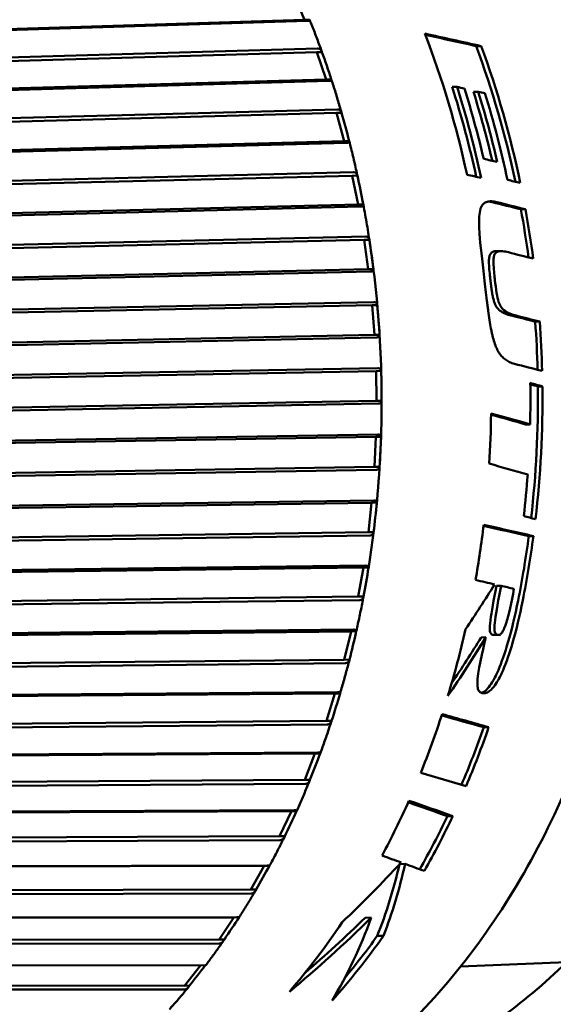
# Model space of a CAD drawing. Header units: millimetres. Extents: x 0 to 4686, y -120 to 1682.
# Tile 92 of 256: x 624 to 633, y 1085 to 1102. Entities that reach past the tile are written whole.
import ezdxf

# ---------------------------------------------------------------- set-up
doc = ezdxf.new("R2010")
doc.units = ezdxf.units.MM
doc.header["$LTSCALE"] = 2
doc.layers.add('Sichtbar (ISO)', color=7, linetype='Continuous', lineweight=50)

msp = doc.modelspace()

# ---------------------------------------------------------------- linework, layer by layer
at = {"layer": 'Sichtbar (ISO)'}
for p, q in [((628.6137, 1101.8895), (628.4298, 1102.3273)), ((617.2365, 1101.5376), (628.6137, 1101.8895)), ((628.6599, 1101.8711), (617.3442, 1101.5212)), ((628.6137, 1101.8895), (628.7008, 1101.8911)), ((617.4345, 1101.0179), (628.8199, 1101.3481)), ((617.5117, 1101.0813), (628.8356, 1101.4098)), ((628.8199, 1101.3481), (628.9071, 1101.3497)), ((628.9765, 1100.8919), (628.8199, 1101.3481)), ((631.49, 1101.4496), (631.5726, 1101.4505)), ((617.591, 1100.5617), (628.9765, 1100.8919)), ((629.0213, 1100.8683), (617.6974, 1100.54)), ((628.9765, 1100.8919), (629.0636, 1100.8935)), ((631.0882, 1100.7649), (631.1687, 1100.7658)), ((631.4428, 1100.6853), (631.5232, 1100.6862)), ((617.7564, 1100.0223), (629.1488, 1100.33)), ((617.8374, 1100.0835), (629.1682, 1100.3896)), ((629.1488, 1100.33), (629.2359, 1100.3316)), ((629.2768, 1099.8585), (629.1488, 1100.33)), ((617.8844, 1099.5508), (629.2768, 1099.8585)), ((629.3201, 1099.8299), (617.9893, 1099.5239)), ((629.2768, 1099.8585), (629.3639, 1099.8601)), ((618.1008, 1099.0539), (629.437, 1099.337)), ((618.0162, 1098.9955), (629.414, 1099.2799)), ((629.414, 1099.2799), (629.5012, 1099.2816)), ((629.5126, 1098.7963), (629.414, 1099.2799)), ((618.1148, 1098.5118), (629.5126, 1098.7963)), ((629.5541, 1098.7629), (618.2179, 1098.48)), ((629.5126, 1098.7963), (629.5998, 1098.7979)), ((632.2379, 1098.7177), (632.3145, 1098.7185)), ((618.212, 1097.9443), (629.6139, 1098.2051)), ((618.3001, 1097.9997), (629.6403, 1098.2592)), ((629.6139, 1098.2051), (629.701, 1098.2067)), ((629.6824, 1097.7126), (629.6139, 1098.2051)), ((631.8233, 1098.017), (631.899, 1098.0179)), ((618.2805, 1097.4519), (629.6824, 1097.7126)), ((629.6824, 1097.7126), (629.7695, 1097.7143)), ((629.7217, 1097.6746), (618.3814, 1097.4153)), ((618.3425, 1096.8761), (629.747, 1097.1128)), ((618.4339, 1096.928), (629.7767, 1097.1636)), ((629.747, 1097.1128), (629.8341, 1097.1144)), ((629.785, 1096.6149), (629.747, 1097.1128)), ((632.4783, 1096.8362), (632.5532, 1096.837)), ((618.3805, 1096.3782), (629.785, 1096.6149)), ((629.8218, 1096.5726), (618.479, 1096.3372)), ((629.785, 1096.6149), (629.8721, 1096.6165)), ((618.5012, 1095.8462), (629.8451, 1096.0576)), ((618.4068, 1095.798), (629.8124, 1096.0105)), ((629.8124, 1096.0105), (629.8995, 1096.0122)), ((629.8196, 1095.5106), (629.8124, 1096.0105)), ((632.5237, 1095.7527), (632.5983, 1095.7535)), ((618.414, 1095.2981), (629.8196, 1095.5106)), ((629.8537, 1095.4642), (618.5098, 1095.2529)), ((629.8196, 1095.5106), (629.9067, 1095.5122)), ((632.3177, 1095.1168), (632.3924, 1095.1176)), ((618.4044, 1094.7175), (629.8096, 1094.9058)), ((618.5017, 1094.7616), (629.8452, 1094.9489)), ((629.786, 1094.4072), (629.8096, 1094.9058)), ((629.8096, 1094.9058), (629.8967, 1094.9074)), ((618.3808, 1094.219), (629.786, 1094.4072)), ((629.786, 1094.4072), (629.8731, 1094.4089)), ((629.8172, 1094.3571), (618.4737, 1094.1699)), ((618.3355, 1093.642), (629.7388, 1093.8062)), ((618.4353, 1093.6816), (629.777, 1093.845)), ((629.6845, 1093.3124), (629.7388, 1093.8062)), ((629.7388, 1093.8062), (629.8259, 1093.8078)), ((618.2812, 1093.1482), (629.6845, 1093.3124)), ((629.7125, 1093.2589), (618.3709, 1093.0956)), ((629.6845, 1093.3124), (629.7716, 1093.314)), ((632.3715, 1093.2469), (632.4476, 1093.2477)), ((618.3025, 1092.6137), (629.6408, 1092.7534)), ((618.2004, 1092.5787), (629.6003, 1092.7191)), ((629.5157, 1092.2335), (629.6003, 1092.7191)), ((629.6003, 1092.7191), (629.6875, 1092.7208)), ((631.8281, 1092.4137), (631.9053, 1092.4145)), ((618.1158, 1092.0931), (629.5157, 1092.2335)), ((629.5404, 1092.1769), (618.2021, 1092.0374)), ((629.5157, 1092.2335), (629.6028, 1092.2351)), ((618.0001, 1091.535), (629.3952, 1091.6521)), ((618.1042, 1091.5651), (629.4377, 1091.6816)), ((629.2809, 1091.1779), (629.3952, 1091.6521)), ((629.3952, 1091.6521), (629.4823, 1091.6538)), ((631.7852, 1091.5917), (631.864, 1091.5926)), ((631.6522, 1091.5531), (631.5734, 1091.5523)), ((617.8857, 1091.0608), (629.2809, 1091.1779)), ((629.3019, 1091.1188), (617.9685, 1091.0024)), ((629.2809, 1091.1779), (629.368, 1091.1796)), ((617.7359, 1090.518), (629.1248, 1090.6124)), ((617.8417, 1090.543), (629.169, 1090.637)), ((628.9815, 1090.153), (629.1248, 1090.6124)), ((629.1248, 1090.6124), (629.2119, 1090.6141)), ((617.5926, 1090.0585), (628.9815, 1090.153)), ((628.9815, 1090.153), (629.0686, 1090.1546)), ((628.9989, 1090.0916), (617.6716, 1089.9977)), ((631.6157, 1090.0464), (631.6987, 1090.0474)), ((617.4097, 1089.5346), (628.791, 1089.6072)), ((617.5169, 1089.5543), (628.8365, 1089.6265)), ((628.6197, 1089.1655), (628.791, 1089.6072)), ((628.791, 1089.6072), (628.8781, 1089.6088)), ((617.2385, 1089.093), (628.6197, 1089.1655)), ((628.6197, 1089.1655), (628.7068, 1089.1672)), ((628.6332, 1089.1023), (617.3136, 1089.0302)), ((617.0237, 1088.5916), (628.396, 1088.6432)), ((617.1319, 1088.6059), (628.4426, 1088.6573)), ((628.1979, 1088.2224), (628.396, 1088.6432)), ((628.396, 1088.6432), (628.4831, 1088.6448)), ((631.0077, 1088.5597), (631.097, 1088.5607)), ((616.8256, 1088.1708), (628.1979, 1088.2224)), ((628.2075, 1088.1578), (616.8968, 1088.1066)), ((628.1979, 1088.2224), (628.285, 1088.224)), ((616.5805, 1087.6953), (627.9425, 1087.7271)), ((616.6894, 1087.7042), (627.9899, 1087.7358)), ((627.719, 1087.33), (627.9425, 1087.7271)), ((627.9425, 1087.7271), (628.0296, 1087.7287)), ((630.2097, 1087.7579), (630.3013, 1087.7589)), ((616.357, 1087.2983), (627.719, 1087.33)), ((627.719, 1087.33), (627.8061, 1087.3317)), ((627.7246, 1087.2645), (616.4241, 1087.233)), ((616.0831, 1086.852), (627.4337, 1086.8651)), ((616.1923, 1086.8553), (627.4816, 1086.8684)), ((627.1863, 1086.4945), (627.4337, 1086.8651)), ((627.4337, 1086.8651), (627.5208, 1086.8667)), ((629.6304, 1086.8592), (629.7317, 1086.8603)), ((615.8357, 1086.4814), (627.1863, 1086.4945)), ((627.1863, 1086.4945), (627.2734, 1086.4961)), ((629.8335, 1086.5547), (629.9379, 1086.5559)), ((627.1878, 1086.4285), (615.8987, 1086.4155)), ((615.6442, 1086.0651), (626.921, 1086.0609)), ((626.6034, 1085.7215), (626.8713, 1086.0609)), ((633.0025, 1086.1166), (631.2282, 1086.0423)), ((615.2653, 1085.7257), (626.6034, 1085.7215)), ((626.6009, 1085.6554), (615.3242, 1085.6597)), ((626.6034, 1085.7215), (626.6905, 1085.7231))]:
    msp.add_line(p, q, dxfattribs=at)
for centre, major_axis, ratio, start_param, end_param in [((626.2987, 1095.7724), (-0.2404, 12.7977), 0.7464272, 3.8825269, 5.6685169), ((404.1393, 1094.5114), (327.5852, -33.3391), 0.1247711, 0.8161634, 0.8201543), ((621.8495, 1095.6889), (-0.2488, 13.2477), 0.7464272, 4.9741693, 5.1658307), ((407.1087, 1094.5599), (323.4412, -32.9176), 0.1247703, 0.8169147, 0.8205659), ((628.9367, 1101.1207), (-0.2969, 0.8627), 0.0526395, 4.4278485, 4.9629031), ((622.7078, 1095.705), (-0.2469, 13.1477), 0.7464272, 4.9656982, 5.1505051), ((622.7078, 1095.705), (0.2488, -13.2477), 0.7464272, 1.8205714, 2.005326), ((622.0737, 1095.6931), (-0.2469, 13.1477), 0.7464272, 4.973161, 5.0943612), ((622.0737, 1095.6931), (0.2488, -13.2477), 0.7464272, 1.8279678, 1.9496875), ((622.1875, 1095.6952), (-0.2488, 13.2477), 0.7464272, 4.9945084, 5.0888459), ((622.4011, 1095.6992), (-0.2469, 13.1477), 0.7464272, 4.9938769, 5.0872999), ((640.9879, 1096.0483), (51.5433, -12.0781), 0.0453691, 1.763881, 1.7660906), ((622.4011, 1095.6992), (0.2488, -13.2477), 0.7464272, 1.8484971, 1.9426881), ((622.5047, 1095.7012), (-0.2488, 13.2477), 0.7464272, 4.9663332, 5.0820712), ((629.2512, 1100.0949), (-0.2428, 0.8919), 0.0529557, 4.4315331, 4.96654), ((629.5018, 1099.0388), (-0.187, 0.9147), 0.0531539, 4.4350329, 4.9700875), ((370.4666, 1093.163), (362.1626, -39.5189), 0.1327107, 0.7775398, 0.7794624), ((368.1605, 1093.1355), (-365.3443, 39.866), 0.1327108, 3.9188041, 3.92071), ((622.7078, 1095.705), (-0.2469, 13.1477), 0.7464272, 4.8669916, 4.9295437), ((622.7078, 1095.705), (0.2488, -13.2477), 0.7464272, 1.7226002, 1.78624), ((629.6866, 1097.9596), (-0.13, 0.9314), 0.0532781, 4.438447, 4.9735015), ((629.9302, 1095.6694), (50.316, -12.5994), 0.0533762, 1.5341671, 1.542455), ((629.8044, 1096.8646), (-0.072, 0.9417), 0.0533437, 4.4417896, 4.9768441), ((622.7078, 1095.705), (-0.2469, 13.1477), 0.7464272, 4.7231602, 4.7845093), ((622.7078, 1095.705), (0.2488, -13.2477), 0.7464272, 1.579911, 1.6423272), ((337.8669, 1092.5856), (393.4862, -42.9356), 0.1327137, 0.7388225, 0.7405905), ((629.8544, 1095.7613), (0.0136, -0.9456), 0.0533624, 1.3035049, 1.8385595), ((622.5062, 1095.7012), (-0.2488, 13.2477), 0.7464272, 4.6543095, 4.7065597), ((622.7078, 1095.705), (-0.2469, 13.1477), 0.7464272, 4.5336828, 4.701997), ((622.7078, 1095.705), (0.2488, -13.2477), 0.7464272, 1.3917244, 1.5604387), ((621.8495, 1095.6889), (-0.2488, 13.2477), 0.7464272, 4.6055158, 4.6690751), ((370.6463, 1092.9181), (345.1203, -40.3949), 0.1411879, 0.7269259, 0.7294923), ((368.737, 1092.8972), (-347.7603, 40.704), 0.1411879, 3.8685961, 3.8714698), ((629.8363, 1094.6572), (-0.0449, -0.943), 0.0533375, 1.3068156, 1.8418701), ((369.6246, 1092.8694), (342.8901, -40.1332), 0.1411895, 0.7145549, 0.71747), ((622.5062, 1095.7012), (-0.2488, 13.2477), 0.7464272, 4.5379123, 4.5906779), ((629.7501, 1093.56), (-0.1031, -0.934), 0.0532645, 1.310166, 1.8452205), ((621.8495, 1095.6889), (-0.2488, 13.2477), 0.7464272, 4.4562561, 4.527491), ((240.2618, 1091.3389), (509.4719, -46.1652), 0.1127649, 0.7028005, 0.7051287), ((237.1201, 1091.3058), (-513.7565, 46.5535), 0.1127648, 3.8446364, 3.8471693), ((622.7078, 1095.705), (-0.2469, 13.1477), 0.7464272, 4.4262493, 4.5103216), ((622.7078, 1095.705), (0.2488, -13.2477), 0.7464272, 1.2868287, 1.3702291), ((629.5965, 1092.477), (-0.1606, -0.9185), 0.0531306, 1.313593, 1.8486476), ((623.6913, 1095.7235), (-9.1427, -12.3528), 0.556796, 1.6547378, 1.7133191), ((629.3765, 1091.4157), (-0.217, -0.897), 0.0529246, 1.3171862, 1.8521388), ((621.8495, 1095.6889), (-0.2488, 13.2477), 0.7464272, 4.3017854, 4.3914857), ((623.4821, 1095.9587), (-8.44, -12.7231), 0.6063602, 1.5494948, 1.6261775), ((623.4802, 1095.9624), (-8.3778, -12.6329), 0.6065898, 1.5630687, 1.623437), ((629.0916, 1090.3834), (-0.2719, -0.869), 0.0525847, 1.3208179, 1.8558725), ((621.8495, 1095.6889), (-0.2488, 13.2477), 0.7464272, 4.1936473, 4.2768535), ((386.4078, 1091.9782), (304.7151, -32.6143), 0.1305323, 0.64925, 0.6535446), ((389.2153, 1091.9942), (300.945, -32.2105), 0.1305329, 0.6484406, 0.6523716), ((622.7078, 1095.705), (-0.2469, 13.1477), 0.7464272, 4.1706443, 4.2535), ((622.7078, 1095.705), (0.2488, -13.2477), 0.7464272, 1.0314923, 1.1155783), ((628.7438, 1089.3871), (-0.325, -0.8352), 0.0520994, 1.3246802, 1.8597347), ((411.9901, 1091.6346), (268.6918, -28.7555), 0.1305399, 0.6299451, 0.6348242), ((621.8495, 1095.6889), (-0.2488, 13.2477), 0.7464272, 4.0698339, 4.1531572), ((599.8745, 1095.2761), (42.8179, -12.066), 0.0636157, 0.7747914, 0.7968561), ((599.8745, 1095.2761), (43.1435, -12.1577), 0.0636157, 0.7797569, 0.8040718), ((628.3354, 1088.4335), (-0.3758, -0.7956), 0.0514045, 1.3287438, 1.8637984), ((622.7078, 1095.705), (-0.2469, 13.1477), 0.7464272, 4.0409528, 4.1238767), ((622.7078, 1095.705), (0.2488, -13.2477), 0.7464272, 0.9024614, 0.9872496), ((491.4878, 1091.3993), (164.1971, -20.6113), 0.1502158, 0.583374, 0.5869897), ((627.8692, 1087.5293), (-0.4241, -0.7507), 0.0504325, 1.3330248, 1.8680793), ((625.358, 1095.7548), (-8.3229, -12.4153), 0.5883494, 1.209314, 1.3063826), ((619.7039, 1095.6486), (7.6894, -12.1625), 0.6217999, 0.4266323, 0.5476486), ((619.7039, 1095.6486), (7.7478, -12.255), 0.6217999, 0.4340394, 0.5537915), ((495.5988, 1091.2915), (159.3332, -20.0004), 0.1502168, 0.5788025, 0.5825923), ((627.3485, 1086.6805), (-0.4695, -0.7006), 0.0491025, 1.3375252, 1.8725798), ((625.4934, 1095.7573), (-7.8595, -12.4606), 0.6054794, 1.0722605, 1.2054075), ((625.4934, 1095.7573), (-7.8002, -12.3666), 0.6054794, 1.0997605, 1.1984651), ((619.5877, 1095.6464), (7.3803, -12.3136), 0.6343441, 0.3250172, 0.477379), ((621.8495, 1095.6889), (-0.2488, 13.2477), 0.7464272, 3.8350788, 3.9612646), ((622.7078, 1095.705), (0.2488, -13.2477), 0.7464272, 0.6742714, 0.7945246), ((622.7078, 1095.705), (-0.2469, 13.1477), 0.7464272, 3.8511009, 3.9287101), ((626.7767, 1085.893), (-0.5117, -0.6457), 0.0473206, 1.3422278, 1.8738366)]:
    msp.add_ellipse(centre, major_axis=major_axis, ratio=ratio, start_param=start_param, end_param=end_param, dxfattribs=at)
for points, knots in [([(624.618, 1082.4885), (625.6729, 1082.5083), (626.7232, 1082.7537), (628.7114, 1083.6702), (629.6484, 1084.3431), (631.3178, 1086.0509), (632.0484, 1087.0883), (633.2267, 1089.4217), (633.6733, 1090.7183), (634.2366, 1093.4379), (634.3529, 1094.8605), (634.2436, 1097.6879), (634.0179, 1099.0921), (633.2466, 1101.7406), (632.7011, 1102.9844), (631.344, 1105.1848), (630.5328, 1106.1413), (628.727, 1107.6662), (627.7333, 1108.2358), (625.8557, 1108.8647), (624.9867, 1109.0001), (624.1204, 1108.9838)], [1.5766256, 1.5766256, 1.5766256, 1.5766256, 1.8928605, 1.8928605, 2.2107647, 2.2107647, 2.5310824, 2.5310824, 2.8524572, 2.8524572, 3.1740496, 3.1740496, 3.4956553, 3.4956553, 3.8172364, 3.8172364, 4.1385175, 4.1385175, 4.4585104, 4.4585104, 4.7182183, 4.7182183, 4.7182183, 4.7182183]), ([(628.6599, 1101.8711), (628.6606, 1101.8712), (628.6614, 1101.8712), (628.6622, 1101.8712), (628.6769, 1101.8715), (628.6894, 1101.8736), (628.7023, 1101.88), (628.7038, 1101.8856), (628.7008, 1101.8911)], [0.143052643, 0.143052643, 0.143052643, 0.143052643, 0.143393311, 0.143393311, 0.143393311, 0.150034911, 0.150034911, 0.157564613, 0.157564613, 0.157564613, 0.157564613]), ([(628.9057, 1101.3535), (628.8927, 1101.3896), (628.8796, 1101.4257), (628.8531, 1101.4976), (628.8397, 1101.5335), (628.8128, 1101.6051), (628.7992, 1101.6408), (628.7717, 1101.7121), (628.7579, 1101.7477), (628.7299, 1101.8187), (628.7158, 1101.8541), (628.7016, 1101.8894)], [3.573875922, 3.573875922, 3.573875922, 3.573875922, 3.58282532, 3.58282532, 3.591774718, 3.591774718, 3.600724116, 3.600724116, 3.609673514, 3.609673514, 3.618622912, 3.618622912, 3.618622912, 3.618622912]), ([(628.9071, 1101.3497), (628.901, 1101.3676), (628.8908, 1101.3853), (628.8681, 1101.4044), (628.8526, 1101.4101), (628.8379, 1101.4099), (628.8371, 1101.4099), (628.8363, 1101.4098), (628.8356, 1101.4098)], [0.129222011, 0.129222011, 0.129222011, 0.129222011, 0.13675171, 0.13675171, 0.143393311, 0.143393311, 0.143393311, 0.143733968, 0.143733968, 0.143733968, 0.143733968]), ([(629.0213, 1100.8683), (629.0221, 1100.8684), (629.0229, 1100.8684), (629.0236, 1100.8684), (629.0384, 1100.8687), (629.051, 1100.8713), (629.0643, 1100.8793), (629.0662, 1100.8864), (629.0636, 1100.8935)], [0.143052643, 0.143052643, 0.143052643, 0.143052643, 0.143393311, 0.143393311, 0.143393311, 0.150034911, 0.150034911, 0.157564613, 0.157564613, 0.157564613, 0.157564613]), ([(629.2356, 1100.3327), (629.2248, 1100.3704), (629.2138, 1100.4079), (629.1917, 1100.483), (629.1805, 1100.5204), (629.1579, 1100.5952), (629.1464, 1100.6325), (629.1233, 1100.707), (629.1116, 1100.7442), (629.0879, 1100.8185), (629.076, 1100.8555), (629.0639, 1100.8925)], [3.491051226, 3.491051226, 3.491051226, 3.491051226, 3.500064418, 3.500064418, 3.50907761, 3.50907761, 3.518090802, 3.518090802, 3.527103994, 3.527103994, 3.536117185, 3.536117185, 3.536117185, 3.536117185]), ([(629.2359, 1100.3316), (629.231, 1100.3489), (629.2218, 1100.3659), (629.2003, 1100.3844), (629.1852, 1100.3899), (629.1705, 1100.3896), (629.1697, 1100.3896), (629.169, 1100.3896), (629.1682, 1100.3896)], [0.12922201, 0.12922201, 0.12922201, 0.12922201, 0.13675171, 0.13675171, 0.143393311, 0.143393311, 0.143393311, 0.143733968, 0.143733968, 0.143733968, 0.143733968]), ([(629.3201, 1099.8299), (629.3209, 1099.8299), (629.3217, 1099.8299), (629.3224, 1099.8299), (629.3371, 1099.8302), (629.3499, 1099.8333), (629.3638, 1099.843), (629.366, 1099.8515), (629.3639, 1099.8601)], [0.143052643, 0.143052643, 0.143052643, 0.143052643, 0.143393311, 0.143393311, 0.143393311, 0.150034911, 0.150034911, 0.157564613, 0.157564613, 0.157564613, 0.157564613]), ([(629.5116, 1099.2336), (629.5025, 1099.2756), (629.4933, 1099.3176), (629.4745, 1099.4015), (629.465, 1099.4434), (629.4456, 1099.5271), (629.4357, 1099.5689), (629.4157, 1099.6523), (629.4056, 1099.6939), (629.385, 1099.7771), (629.3745, 1099.8186), (629.3639, 1099.86)], [3.404602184, 3.404602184, 3.404602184, 3.404602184, 3.414397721, 3.414397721, 3.424193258, 3.424193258, 3.433988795, 3.433988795, 3.443784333, 3.443784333, 3.45357987, 3.45357987, 3.45357987, 3.45357987]), ([(629.5012, 1099.2816), (629.4973, 1099.2981), (629.4892, 1099.3144), (629.4688, 1099.332), (629.4541, 1099.3373), (629.4393, 1099.337), (629.4386, 1099.337), (629.4378, 1099.337), (629.4371, 1099.3369)], [0.129222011, 0.129222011, 0.129222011, 0.129222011, 0.13675171, 0.13675171, 0.143393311, 0.143393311, 0.143393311, 0.143733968, 0.143733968, 0.143733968, 0.143733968]), ([(629.7264, 1098.0358), (629.7183, 1098.0923), (629.7099, 1098.1486), (629.6927, 1098.2613), (629.6837, 1098.3175), (629.6654, 1098.4298), (629.6559, 1098.4859), (629.6365, 1098.598), (629.6265, 1098.6539), (629.6059, 1098.7656), (629.5954, 1098.8214), (629.5846, 1098.8771)], [3.312658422, 3.312658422, 3.312658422, 3.312658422, 3.325532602, 3.325532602, 3.338406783, 3.338406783, 3.351280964, 3.351280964, 3.364155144, 3.364155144, 3.377029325, 3.377029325, 3.377029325, 3.377029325]), ([(631.8329, 1098.8377), (631.8041, 1098.8448), (631.7748, 1098.8497), (631.7223, 1098.8518), (631.698, 1098.8499), (631.6497, 1098.8365), (631.6262, 1098.8239), (631.5916, 1098.7879), (631.5761, 1098.7649), (631.5508, 1098.6893), (631.5443, 1098.644), (631.5346, 1098.5093), (631.5395, 1098.4015), (631.5595, 1098.1213), (631.5892, 1097.8768), (631.6242, 1097.5738)], [-0.27167906, -0.27167906, -0.27167906, -0.27167906, -0.2411626, -0.2411626, -0.21466936, -0.21466936, -0.18495176, -0.18495176, -0.16232633, -0.16232633, -0.13850856, -0.13850856, -0.09183612, -0.09183612, -0.000001, -0.000001, -0.000001, -0.000001]), ([(629.5541, 1098.7629), (629.5549, 1098.7629), (629.5556, 1098.7629), (629.5564, 1098.7629), (629.5711, 1098.7632), (629.5841, 1098.7668), (629.5985, 1098.778), (629.6013, 1098.7879), (629.5998, 1098.7979)], [0.143052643, 0.143052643, 0.143052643, 0.143052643, 0.143393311, 0.143393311, 0.143393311, 0.150034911, 0.150034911, 0.157564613, 0.157564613, 0.157564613, 0.157564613]), ([(629.701, 1098.2067), (629.6982, 1098.2224), (629.691, 1098.2378), (629.6718, 1098.2545), (629.6574, 1098.2595), (629.6427, 1098.2592), (629.6419, 1098.2592), (629.6411, 1098.2592), (629.6404, 1098.2592)], [0.129222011, 0.129222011, 0.129222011, 0.129222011, 0.13675171, 0.13675171, 0.143393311, 0.143393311, 0.143393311, 0.143733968, 0.143733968, 0.143733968, 0.143733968]), ([(631.8233, 1098.017), (631.8067, 1098.0169), (631.7924, 1098.0148), (631.7657, 1098.0063), (631.7523, 1097.9989), (631.7308, 1097.9772), (631.7228, 1097.9641), (631.7127, 1097.9363), (631.7084, 1097.9196), (631.7022, 1097.8606), (631.7029, 1097.8207), (631.7097, 1097.6895), (631.7217, 1097.584), (631.7278, 1097.5307)], [0.02056256, 0.02056256, 0.02056256, 0.02056256, 0.030170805, 0.030170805, 0.040990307, 0.040990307, 0.050614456, 0.050614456, 0.057738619, 0.057738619, 0.067551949, 0.067551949, 0.088733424, 0.088733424, 0.088733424, 0.088733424]), ([(632.0283, 1097.997), (631.9945, 1098.0055), (631.9612, 1098.013), (631.8997, 1098.0195), (631.8756, 1098.0179), (631.8415, 1098.0071), (631.8281, 1097.9998), (631.8066, 1097.9781), (631.7985, 1097.9651), (631.7884, 1097.9374), (631.7841, 1097.9207), (631.7778, 1097.8617), (631.7784, 1097.8218), (631.7851, 1097.6905), (631.797, 1097.5847), (631.8031, 1097.5315)], [0.000001, 0.000001, 0.000001, 0.000001, 0.014934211, 0.014934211, 0.030168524, 0.030168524, 0.04101326, 0.04101326, 0.050656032, 0.050656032, 0.057727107, 0.057727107, 0.067397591, 0.067397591, 0.088325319, 0.088325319, 0.088325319, 0.088325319]), ([(629.8087, 1093.6368), (629.8386, 1093.9194), (629.8616, 1094.2034), (629.8941, 1094.773), (629.9035, 1095.0585), (629.9086, 1095.63), (629.9043, 1095.916), (629.882, 1096.4872), (629.864, 1096.7724), (629.8145, 1097.341), (629.7829, 1097.6243), (629.7446, 1097.9061)], [2.98199204, 2.98199204, 2.98199204, 2.98199204, 3.04615486, 3.04615486, 3.11031768, 3.11031768, 3.17448051, 3.17448051, 3.23864333, 3.23864333, 3.30280615, 3.30280615, 3.30280615, 3.30280615]), ([(629.7217, 1097.6747), (629.7225, 1097.6747), (629.7233, 1097.6747), (629.724, 1097.6747), (629.7387, 1097.675), (629.7519, 1097.679), (629.767, 1097.6916), (629.7705, 1097.7029), (629.7695, 1097.7143)], [0.143052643, 0.143052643, 0.143052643, 0.143052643, 0.143393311, 0.143393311, 0.143393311, 0.150034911, 0.150034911, 0.157564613, 0.157564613, 0.157564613, 0.157564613]), ([(632.1321, 1096.1308), (632.1024, 1096.1385), (632.0748, 1096.1483), (632.0494, 1096.1601), (632.024, 1096.1718), (632.0008, 1096.1854), (631.9793, 1096.201), (631.9577, 1096.2166), (631.9379, 1096.2341), (631.9197, 1096.2538), (631.9049, 1096.2697), (631.8911, 1096.2871), (631.8784, 1096.3057), (631.8755, 1096.3101), (631.8726, 1096.3145), (631.8697, 1096.3189), (631.8547, 1096.3427), (631.8413, 1096.3682), (631.8289, 1096.3962), (631.8164, 1096.4241), (631.8049, 1096.4545), (631.7941, 1096.488), (631.7833, 1096.5216), (631.7731, 1096.5582), (631.7636, 1096.5976), (631.7591, 1096.6161), (631.7548, 1096.6353), (631.7506, 1096.655), (631.7458, 1096.6771), (631.7412, 1096.6999), (631.7368, 1096.7234), (631.7283, 1096.7677), (631.7204, 1096.8144), (631.7128, 1096.8635), (631.7052, 1096.9126), (631.6979, 1096.9641), (631.6907, 1097.0181), (631.6873, 1097.0436), (631.684, 1097.0696), (631.6806, 1097.0962), (631.6768, 1097.126), (631.6731, 1097.1566), (631.6693, 1097.1878), (631.6621, 1097.2469), (631.6548, 1097.3085), (631.6474, 1097.3728), (631.6399, 1097.4372), (631.6322, 1097.5042), (631.6242, 1097.5738)], [0, 0, 0, 0, 0.0769231, 0.0769231, 0.0769231, 0.1538462, 0.1538462, 0.1538462, 0.2307692, 0.2307692, 0.2307692, 0.2931853, 0.2931853, 0.2931853, 0.3076923, 0.3076923, 0.3076923, 0.3846154, 0.3846154, 0.3846154, 0.4615385, 0.4615385, 0.4615385, 0.5384615, 0.5384615, 0.5384615, 0.5747212, 0.5747212, 0.5747212, 0.6153846, 0.6153846, 0.6153846, 0.6923077, 0.6923077, 0.6923077, 0.7692308, 0.7692308, 0.7692308, 0.8054908, 0.8054908, 0.8054908, 0.8461538, 0.8461538, 0.8461538, 0.9230769, 0.9230769, 0.9230769, 1, 1, 1, 1]), ([(631.7278, 1097.5307), (631.7313, 1097.4996), (631.7348, 1097.4695), (631.7385, 1097.4404), (631.7422, 1097.4114), (631.7461, 1097.3833), (631.7502, 1097.3563), (631.7533, 1097.3357), (631.7566, 1097.3157), (631.76, 1097.2965), (631.7611, 1097.2907), (631.7621, 1097.285), (631.7632, 1097.2794), (631.7678, 1097.2552), (631.7728, 1097.2324), (631.7782, 1097.2111), (631.7837, 1097.1898), (631.7897, 1097.17), (631.7965, 1097.1518), (631.8032, 1097.1336), (631.8107, 1097.1168), (631.8192, 1097.1017), (631.8276, 1097.0866), (631.837, 1097.073), (631.8474, 1097.0605), (631.8579, 1097.0479), (631.8694, 1097.0365), (631.8821, 1097.026), (631.8947, 1097.0155), (631.9086, 1097.0059), (631.9236, 1096.9971), (631.9387, 1096.9883), (631.955, 1096.9803), (631.9723, 1096.9731), (631.9895, 1096.9659), (632.0077, 1096.9594), (632.0266, 1096.9535), (632.0455, 1096.9476), (632.0651, 1096.9423), (632.0855, 1096.937)], [0, 0, 0, 0, 0.0833333, 0.0833333, 0.0833333, 0.1666667, 0.1666667, 0.1666667, 0.2307092, 0.2307092, 0.2307092, 0.25, 0.25, 0.25, 0.3333333, 0.3333333, 0.3333333, 0.4166667, 0.4166667, 0.4166667, 0.5, 0.5, 0.5, 0.5833333, 0.5833333, 0.5833333, 0.6666667, 0.6666667, 0.6666667, 0.75, 0.75, 0.75, 0.8333333, 0.8333333, 0.8333333, 0.9166667, 0.9166667, 0.9166667, 1, 1, 1, 1]), ([(632.1604, 1096.9379), (632.1259, 1096.9467), (632.0883, 1096.9573), (632.0179, 1096.9856), (631.9843, 1097.0037), (631.9354, 1097.0451), (631.9171, 1097.0653), (631.8905, 1097.1077), (631.8777, 1097.1325), (631.8531, 1097.2078), (631.8425, 1097.2536), (631.8199, 1097.3868), (631.8109, 1097.4618), (631.8031, 1097.5315)], [-0.16838316, -0.16838316, -0.16838316, -0.16838316, -0.12810349, -0.12810349, -0.08701623, -0.08701623, -0.05939472, -0.05939472, -0.03991659, -0.03991659, -0.02110459, -0.02110459, -0.000001, -0.000001, -0.000001, -0.000001]), ([(629.8341, 1097.1144), (629.8322, 1097.1291), (629.826, 1097.1436), (629.8078, 1097.1592), (629.7937, 1097.1639), (629.779, 1097.1636), (629.7782, 1097.1636), (629.7775, 1097.1636), (629.7767, 1097.1635)], [0.129222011, 0.129222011, 0.129222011, 0.129222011, 0.13675171, 0.13675171, 0.143393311, 0.143393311, 0.143393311, 0.143733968, 0.143733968, 0.143733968, 0.143733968]), ([(629.8218, 1096.5726), (629.8226, 1096.5726), (629.8234, 1096.5726), (629.8241, 1096.5726), (629.8388, 1096.5729), (629.8522, 1096.5774), (629.8682, 1096.5914), (629.8723, 1096.6039), (629.8721, 1096.6165)], [0.143052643, 0.143052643, 0.143052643, 0.143052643, 0.143393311, 0.143393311, 0.143393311, 0.150034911, 0.150034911, 0.157564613, 0.157564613, 0.157564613, 0.157564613]), ([(629.8995, 1096.0122), (629.8985, 1096.0258), (629.8932, 1096.0392), (629.876, 1096.0537), (629.8622, 1096.0579), (629.8475, 1096.0577), (629.8467, 1096.0577), (629.8459, 1096.0576), (629.8452, 1096.0576)], [0.129222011, 0.129222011, 0.129222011, 0.129222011, 0.13675171, 0.13675171, 0.143393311, 0.143393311, 0.143393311, 0.143733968, 0.143733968, 0.143733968, 0.143733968]), ([(629.8537, 1095.4642), (629.8545, 1095.4642), (629.8553, 1095.4642), (629.856, 1095.4642), (629.8707, 1095.4645), (629.8844, 1095.4694), (629.9012, 1095.4847), (629.9061, 1095.4984), (629.9067, 1095.5122)], [0.143052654, 0.143052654, 0.143052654, 0.143052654, 0.143393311, 0.143393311, 0.143393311, 0.150034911, 0.150034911, 0.157564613, 0.157564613, 0.157564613, 0.157564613]), ([(629.8967, 1094.9074), (629.8966, 1094.9199), (629.8921, 1094.9321), (629.8758, 1094.9453), (629.8623, 1094.9492), (629.8475, 1094.949), (629.8468, 1094.9489), (629.846, 1094.9489), (629.8452, 1094.9489)], [0.129222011, 0.129222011, 0.129222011, 0.129222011, 0.13675171, 0.13675171, 0.143393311, 0.143393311, 0.143393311, 0.143733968, 0.143733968, 0.143733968, 0.143733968]), ([(629.8172, 1094.3571), (629.818, 1094.3571), (629.8187, 1094.3571), (629.8195, 1094.3571), (629.8342, 1094.3574), (629.8482, 1094.3627), (629.8659, 1094.3792), (629.8717, 1094.394), (629.8731, 1094.4089)], [0.143052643, 0.143052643, 0.143052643, 0.143052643, 0.143393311, 0.143393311, 0.143393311, 0.150034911, 0.150034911, 0.157564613, 0.157564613, 0.157564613, 0.157564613]), ([(629.8259, 1093.8078), (629.8265, 1093.819), (629.8228, 1093.83), (629.8073, 1093.8418), (629.794, 1093.8453), (629.7793, 1093.845), (629.7785, 1093.845), (629.7777, 1093.845), (629.777, 1093.845)], [0.129222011, 0.129222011, 0.129222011, 0.129222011, 0.13675171, 0.13675171, 0.143393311, 0.143393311, 0.143393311, 0.143733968, 0.143733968, 0.143733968, 0.143733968]), ([(629.6766, 1092.6537), (629.6854, 1092.7073), (629.6939, 1092.7609), (629.7105, 1092.8684), (629.7185, 1092.9222), (629.734, 1093.03), (629.7415, 1093.0839), (629.7561, 1093.1919), (629.7631, 1093.246), (629.7767, 1093.3542), (629.7832, 1093.4084), (629.7895, 1093.4626)], [2.907107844, 2.907107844, 2.907107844, 2.907107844, 2.919445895, 2.919445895, 2.931783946, 2.931783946, 2.944121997, 2.944121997, 2.956460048, 2.956460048, 2.968798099, 2.968798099, 2.968798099, 2.968798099]), ([(629.7125, 1093.2589), (629.7133, 1093.2589), (629.7141, 1093.2589), (629.7148, 1093.2589), (629.7295, 1093.2592), (629.7438, 1093.2647), (629.7625, 1093.2823), (629.7692, 1093.2981), (629.7716, 1093.314)], [0.143052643, 0.143052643, 0.143052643, 0.143052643, 0.143393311, 0.143393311, 0.143393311, 0.150034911, 0.150034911, 0.157564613, 0.157564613, 0.157564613, 0.157564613]), ([(629.6875, 1092.7208), (629.6887, 1092.7306), (629.6857, 1092.7403), (629.6709, 1092.7507), (629.6578, 1092.7537), (629.6431, 1092.7535), (629.6424, 1092.7534), (629.6416, 1092.7534), (629.6408, 1092.7534)], [0.129222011, 0.129222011, 0.129222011, 0.129222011, 0.13675171, 0.13675171, 0.143393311, 0.143393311, 0.143393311, 0.143733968, 0.143733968, 0.143733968, 0.143733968]), ([(631.7688, 1091.5939), (631.7572, 1091.5969), (631.747, 1091.6027), (631.732, 1091.6201), (631.727, 1091.6299), (631.7185, 1091.6589), (631.7167, 1091.6795), (631.7166, 1091.7187), (631.7171, 1091.7598), (631.7448, 1091.976), (631.7852, 1092.1806), (631.8281, 1092.4137)], [-0.24950381, -0.24950381, -0.24950381, -0.24950381, -0.20481316, -0.20481316, -0.16815211, -0.16815211, -0.11378227, -0.11378227, -0.07221125, -0.07221125, -0.000001, -0.000001, -0.000001, -0.000001]), ([(631.8475, 1091.5947), (631.836, 1091.5978), (631.8257, 1091.6035), (631.8107, 1091.6209), (631.8057, 1091.6307), (631.7971, 1091.6597), (631.7953, 1091.6803), (631.795, 1091.7315), (631.7972, 1091.7742), (631.8228, 1091.977), (631.8628, 1092.1818), (631.9053, 1092.4145)], [-0.17197263, -0.17197263, -0.17197263, -0.17197263, -0.15039818, -0.15039818, -0.13268255, -0.13268255, -0.10641692, -0.10641692, -0.07207955, -0.07207955, -0.000001, -0.000001, -0.000001, -0.000001]), ([(629.4824, 1091.654), (629.4916, 1091.6947), (629.5006, 1091.7355), (629.5184, 1091.8172), (629.5272, 1091.8582), (629.5444, 1091.9401), (629.5529, 1091.9812), (629.5695, 1092.0634), (629.5777, 1092.1045), (629.5937, 1092.1869), (629.6016, 1092.2282), (629.6093, 1092.2695)], [2.829622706, 2.829622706, 2.829622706, 2.829622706, 2.839201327, 2.839201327, 2.848779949, 2.848779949, 2.858358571, 2.858358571, 2.867937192, 2.867937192, 2.877515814, 2.877515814, 2.877515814, 2.877515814]), ([(631.8475, 1091.5947), (631.8536, 1091.5931), (631.8601, 1091.5923), (631.8723, 1091.593), (631.878, 1091.5943), (631.8911, 1091.5997), (631.898, 1091.6043), (631.9121, 1091.6176), (631.9188, 1091.6262), (631.9342, 1091.65), (631.9427, 1091.6672), (631.9613, 1091.7095), (631.9742, 1091.7422), (632.0326, 1091.9245), (632.0793, 1092.1322), (632.1226, 1092.3647)], [0.000001, 0.000001, 0.000001, 0.000001, 0.00298318, 0.00298318, 0.005455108, 0.005455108, 0.008545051, 0.008545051, 0.011916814, 0.011916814, 0.017240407, 0.017240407, 0.024280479, 0.024280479, 0.04390597, 0.04390597, 0.04390597, 0.04390597]), ([(629.5404, 1092.177), (629.5411, 1092.177), (629.5419, 1092.177), (629.5427, 1092.177), (629.5574, 1092.1773), (629.572, 1092.1831), (629.5918, 1092.2017), (629.5995, 1092.2183), (629.6028, 1092.2351)], [0.143052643, 0.143052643, 0.143052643, 0.143052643, 0.143393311, 0.143393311, 0.143393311, 0.150034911, 0.150034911, 0.157564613, 0.157564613, 0.157564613, 0.157564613]), ([(631.5764, 1090.6221), (631.5893, 1090.626), (631.6022, 1090.6318), (631.6307, 1090.6492), (631.6522, 1090.665), (631.7078, 1090.7254), (631.7336, 1090.7618), (631.7842, 1090.8439), (631.8194, 1090.9079), (631.9664, 1091.249), (632.0866, 1091.6424), (632.1923, 1092.1709)], [0.005957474, 0.005957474, 0.005957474, 0.005957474, 0.011388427, 0.011388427, 0.017839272, 0.017839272, 0.024674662, 0.024674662, 0.032822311, 0.032822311, 0.053581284, 0.053581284, 0.053581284, 0.053581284]), ([(631.6165, 1090.6164), (631.6303, 1090.6166), (631.6446, 1090.6188), (631.6716, 1090.6275), (631.6838, 1090.6331), (631.7117, 1090.65), (631.7331, 1090.6658), (631.7886, 1090.7261), (631.8142, 1090.7624), (631.8646, 1090.8446), (631.8997, 1090.9087), (632.0459, 1091.2499), (632.1652, 1091.6431), (632.27, 1092.1717)], [0.000001, 0.000001, 0.000001, 0.000001, 0.006213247, 0.006213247, 0.011348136, 0.011348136, 0.017853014, 0.017853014, 0.024772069, 0.024772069, 0.033024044, 0.033024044, 0.054003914, 0.054003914, 0.054003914, 0.054003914]), ([(629.4823, 1091.6538), (629.4842, 1091.6622), (629.4817, 1091.6705), (629.4676, 1091.6794), (629.4547, 1091.6819), (629.44, 1091.6817), (629.4392, 1091.6816), (629.4385, 1091.6816), (629.4377, 1091.6816)], [0.129222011, 0.129222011, 0.129222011, 0.129222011, 0.13675171, 0.13675171, 0.143393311, 0.143393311, 0.143393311, 0.143733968, 0.143733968, 0.143733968, 0.143733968]), ([(631.6165, 1090.6164), (631.5983, 1090.616), (631.581, 1090.6189), (631.5513, 1090.6341), (631.5396, 1090.6459), (631.5232, 1090.6764), (631.516, 1090.6971), (631.5074, 1090.7684), (631.5086, 1090.8118), (631.5323, 1091.0854), (631.6317, 1091.4667), (631.6522, 1091.5531)], [-0.046662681, -0.046662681, -0.046662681, -0.046662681, -0.041667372, -0.041667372, -0.036724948, -0.036724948, -0.032392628, -0.032392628, -0.027303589, -0.027303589, -0.000001, -0.000001, -0.000001, -0.000001]), ([(629.2123, 1090.6152), (629.2233, 1090.6524), (629.2341, 1090.6897), (629.2556, 1090.7644), (629.2662, 1090.8018), (629.2872, 1090.8767), (629.2975, 1090.9142), (629.318, 1090.9894), (629.3281, 1091.0271), (629.348, 1091.1025), (629.3579, 1091.1403), (629.3676, 1091.1781)], [2.747089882, 2.747089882, 2.747089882, 2.747089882, 2.756094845, 2.756094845, 2.765099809, 2.765099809, 2.774104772, 2.774104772, 2.783109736, 2.783109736, 2.792114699, 2.792114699, 2.792114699, 2.792114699]), ([(629.302, 1091.1188), (629.3027, 1091.1188), (629.3035, 1091.1188), (629.3043, 1091.1188), (629.319, 1091.1191), (629.3339, 1091.1252), (629.3549, 1091.1446), (629.3636, 1091.162), (629.368, 1091.1796)], [0.143052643, 0.143052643, 0.143052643, 0.143052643, 0.143393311, 0.143393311, 0.143393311, 0.150034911, 0.150034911, 0.157564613, 0.157564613, 0.157564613, 0.157564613]), ([(629.2119, 1090.6141), (629.2143, 1090.6211), (629.2123, 1090.6279), (629.1987, 1090.6352), (629.186, 1090.6373), (629.1713, 1090.637), (629.1705, 1090.637), (629.1698, 1090.637), (629.169, 1090.6369)], [0.129222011, 0.129222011, 0.129222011, 0.129222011, 0.13675171, 0.13675171, 0.143393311, 0.143393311, 0.143393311, 0.143733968, 0.143733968, 0.143733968, 0.143733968]), ([(628.8789, 1089.6106), (628.8921, 1089.6462), (628.9051, 1089.6819), (628.9309, 1089.7534), (628.9437, 1089.7892), (628.9691, 1089.861), (628.9817, 1089.897), (629.0065, 1089.9691), (629.0188, 1090.0052), (629.0432, 1090.0777), (629.0553, 1090.1139), (629.0673, 1090.1503)], [2.664588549, 2.664588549, 2.664588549, 2.664588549, 2.673527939, 2.673527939, 2.682467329, 2.682467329, 2.691406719, 2.691406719, 2.700346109, 2.700346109, 2.709285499, 2.709285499, 2.709285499, 2.709285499]), ([(628.9989, 1090.0916), (628.9997, 1090.0916), (629.0004, 1090.0916), (629.0012, 1090.0916), (629.0159, 1090.0919), (629.0312, 1090.0982), (629.0533, 1090.1183), (629.0631, 1090.1364), (629.0686, 1090.1546)], [0.143052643, 0.143052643, 0.143052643, 0.143052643, 0.143393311, 0.143393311, 0.143393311, 0.150034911, 0.150034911, 0.157564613, 0.157564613, 0.157564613, 0.157564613]), ([(628.8781, 1089.6088), (628.8809, 1089.6143), (628.8793, 1089.6196), (628.8661, 1089.6253), (628.8536, 1089.6268), (628.8388, 1089.6266), (628.8381, 1089.6266), (628.8373, 1089.6265), (628.8365, 1089.6265)], [0.129222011, 0.129222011, 0.129222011, 0.129222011, 0.13675171, 0.13675171, 0.143393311, 0.143393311, 0.143393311, 0.143733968, 0.143733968, 0.143733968, 0.143733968]), ([(628.4844, 1088.6469), (628.4996, 1088.6806), (628.5147, 1088.7144), (628.5446, 1088.7822), (628.5595, 1088.8162), (628.589, 1088.8843), (628.6036, 1088.9185), (628.6326, 1088.987), (628.647, 1089.0213), (628.6756, 1089.0901), (628.6898, 1089.1246), (628.7038, 1089.1592)], [2.582117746, 2.582117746, 2.582117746, 2.582117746, 2.590979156, 2.590979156, 2.599840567, 2.599840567, 2.608701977, 2.608701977, 2.617563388, 2.617563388, 2.626424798, 2.626424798, 2.626424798, 2.626424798]), ([(628.6333, 1089.1023), (628.634, 1089.1023), (628.6348, 1089.1023), (628.6355, 1089.1023), (628.6503, 1089.1026), (628.6659, 1089.1091), (628.6893, 1089.1298), (628.7002, 1089.1484), (628.7068, 1089.1672)], [0.143052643, 0.143052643, 0.143052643, 0.143052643, 0.143393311, 0.143393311, 0.143393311, 0.150034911, 0.150034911, 0.157564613, 0.157564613, 0.157564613, 0.157564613]), ([(628.4831, 1088.6448), (628.4862, 1088.6488), (628.4849, 1088.6525), (628.4721, 1088.6565), (628.4597, 1088.6576), (628.4449, 1088.6573), (628.4442, 1088.6573), (628.4434, 1088.6573), (628.4426, 1088.6573)], [0.129222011, 0.129222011, 0.129222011, 0.129222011, 0.13675171, 0.13675171, 0.143393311, 0.143393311, 0.143393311, 0.143733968, 0.143733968, 0.143733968, 0.143733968]), ([(628.0315, 1087.7305), (628.0485, 1087.7621), (628.0655, 1087.7938), (628.0992, 1087.8574), (628.116, 1087.8893), (628.1493, 1087.9532), (628.1658, 1087.9853), (628.1987, 1088.0497), (628.215, 1088.082), (628.2474, 1088.1467), (628.2636, 1088.1792), (628.2796, 1088.2118)], [2.499675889, 2.499675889, 2.499675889, 2.499675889, 2.508447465, 2.508447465, 2.51721904, 2.51721904, 2.525990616, 2.525990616, 2.534762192, 2.534762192, 2.543533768, 2.543533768, 2.543533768, 2.543533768]), ([(628.2075, 1088.1578), (628.2083, 1088.1578), (628.2091, 1088.1578), (628.2098, 1088.1578), (628.2245, 1088.1581), (628.2406, 1088.1648), (628.2652, 1088.1859), (628.2772, 1088.2049), (628.285, 1088.224)], [0.143052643, 0.143052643, 0.143052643, 0.143052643, 0.143393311, 0.143393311, 0.143393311, 0.150034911, 0.150034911, 0.157564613, 0.157564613, 0.157564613, 0.157564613]), ([(628.0296, 1087.7287), (628.033, 1087.7311), (628.0319, 1087.7333), (628.0193, 1087.7355), (628.007, 1087.7361), (627.9922, 1087.7358), (627.9915, 1087.7358), (627.9907, 1087.7358), (627.9899, 1087.7358)], [0.129222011, 0.129222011, 0.129222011, 0.129222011, 0.13675171, 0.13675171, 0.143393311, 0.143393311, 0.143393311, 0.143733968, 0.143733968, 0.143733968, 0.143733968]), ([(627.523, 1086.8675), (627.5418, 1086.8967), (627.5605, 1086.9261), (627.5976, 1086.9851), (627.6161, 1087.0147), (627.6528, 1087.0741), (627.6711, 1087.1039), (627.7075, 1087.1637), (627.7256, 1087.1937), (627.7616, 1087.2539), (627.7794, 1087.2841), (627.7972, 1087.3145)], [2.417260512, 2.417260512, 2.417260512, 2.417260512, 2.425931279, 2.425931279, 2.434602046, 2.434602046, 2.443272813, 2.443272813, 2.45194358, 2.45194358, 2.460614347, 2.460614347, 2.460614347, 2.460614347]), ([(627.7246, 1087.2645), (627.7254, 1087.2645), (627.7262, 1087.2645), (627.7269, 1087.2645), (627.7416, 1087.2648), (627.7581, 1087.2715), (627.784, 1087.293), (627.7972, 1087.3122), (627.8061, 1087.3317)], [0.143052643, 0.143052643, 0.143052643, 0.143052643, 0.143393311, 0.143393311, 0.143393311, 0.150034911, 0.150034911, 0.157564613, 0.157564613, 0.157564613, 0.157564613]), ([(627.5208, 1086.8667), (627.5243, 1086.8675), (627.5233, 1086.8681), (627.5109, 1086.8687), (627.4986, 1086.8687), (627.4839, 1086.8684), (627.4831, 1086.8684), (627.4823, 1086.8683), (627.4816, 1086.8683)], [0.129222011, 0.129222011, 0.129222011, 0.129222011, 0.13675171, 0.13675171, 0.143393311, 0.143393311, 0.143393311, 0.143733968, 0.143733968, 0.143733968, 0.143733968]), ([(626.9623, 1086.0636), (626.9826, 1086.0904), (627.0028, 1086.1172), (627.043, 1086.1712), (627.063, 1086.1983), (627.1029, 1086.2527), (627.1227, 1086.2801), (627.1622, 1086.3349), (627.1819, 1086.3625), (627.221, 1086.4178), (627.2405, 1086.4456), (627.2599, 1086.4735)], [2.334867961, 2.334867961, 2.334867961, 2.334867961, 2.343428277, 2.343428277, 2.351988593, 2.351988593, 2.360548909, 2.360548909, 2.369109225, 2.369109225, 2.377669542, 2.377669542, 2.377669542, 2.377669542]), ([(627.1879, 1086.4285), (627.1886, 1086.4285), (627.1894, 1086.4285), (627.1901, 1086.4285), (627.2049, 1086.4288), (627.2217, 1086.4356), (627.2489, 1086.4571), (627.2633, 1086.4765), (627.2734, 1086.4961)], [0.143052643, 0.143052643, 0.143052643, 0.143052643, 0.143393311, 0.143393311, 0.143393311, 0.150034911, 0.150034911, 0.157564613, 0.157564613, 0.157564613, 0.157564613]), ([(626.9621, 1086.0636), (626.9617, 1086.0631), (626.9598, 1086.0627), (626.9503, 1086.0618), (626.938, 1086.0612), (626.9233, 1086.0609), (626.9225, 1086.0609), (626.9217, 1086.0609), (626.921, 1086.0609)], [0.132571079, 0.132571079, 0.132571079, 0.132571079, 0.13675171, 0.13675171, 0.143393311, 0.143393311, 0.143393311, 0.143733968, 0.143733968, 0.143733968, 0.143733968]), ([(626.3531, 1085.3243), (626.3747, 1085.3484), (626.3962, 1085.3726), (626.4391, 1085.4213), (626.4604, 1085.4458), (626.503, 1085.4949), (626.5242, 1085.5196), (626.5665, 1085.5693), (626.5875, 1085.5942), (626.6294, 1085.6443), (626.6503, 1085.6695), (626.6711, 1085.6948)], [2.252493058, 2.252493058, 2.252493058, 2.252493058, 2.2609352, 2.2609352, 2.269377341, 2.269377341, 2.277819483, 2.277819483, 2.286261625, 2.286261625, 2.294703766, 2.294703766, 2.294703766, 2.294703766]), ([(626.6009, 1085.6554), (626.6016, 1085.6554), (626.6024, 1085.6554), (626.6032, 1085.6555), (626.6179, 1085.6557), (626.6351, 1085.6625), (626.6636, 1085.6841), (626.6792, 1085.7035), (626.6905, 1085.7231)], [0.143052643, 0.143052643, 0.143052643, 0.143052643, 0.143393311, 0.143393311, 0.143393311, 0.150034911, 0.150034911, 0.157564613, 0.157564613, 0.157564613, 0.157564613])]:
    msp.add_open_spline(points, degree=3, knots=knots, dxfattribs=at)
for points in [[(631.1687, 1100.7658), (631.2098, 1100.7566), (631.2509, 1100.7474), (631.2919, 1100.7381)], [(631.6157, 1099.5616), (631.6913, 1099.5443), (631.7669, 1099.527), (631.8425, 1099.5096)], [(631.3367, 1099.2968), (631.4157, 1099.2786), (631.4947, 1099.2604), (631.5736, 1099.2422)], [(632.0135, 1099.2091), (632.085, 1099.1926), (632.1564, 1099.1761), (632.2279, 1099.1596)], [(631.7562, 1098.8368), (631.7359, 1098.8418), (631.7155, 1098.8457), (631.6954, 1098.848)], [(632.0855, 1096.937), (632.2166, 1096.9034), (632.3475, 1096.8698), (632.4783, 1096.8362)], [(632.5532, 1096.837), (632.4224, 1096.8706), (632.2914, 1096.9043), (632.1604, 1096.9379)], [(632.5983, 1095.7535), (632.5309, 1095.7722), (632.4634, 1095.791), (632.3959, 1095.8097)], [(632.3962, 1095.7881), (632.4387, 1095.7763), (632.4812, 1095.7645), (632.5237, 1095.7527)], [(632.2877, 1093.5844), (632.3527, 1093.5656), (632.4176, 1093.5469), (632.4825, 1093.5281)], [(631.4784, 1092.5123), (631.5851, 1092.4879), (631.6917, 1092.4635), (631.7982, 1092.4391)], [(631.9053, 1092.4145), (631.9778, 1092.3979), (632.0502, 1092.3813), (632.1226, 1092.3647)], [(631.7688, 1091.5939), (631.774, 1091.5925), (631.7796, 1091.5917), (631.7852, 1091.5917)], [(631.8492, 1085.1506), (632.2517, 1085.4325), (632.6374, 1085.7555), (633.0025, 1086.1166)]]:
    msp.add_open_spline(points, degree=3, dxfattribs=at)

doc.saveas('drawing.dxf')
